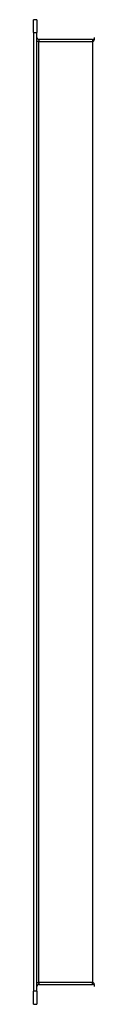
# Model space of a CAD drawing. Header units: inches. Extents: x 8.8 to 84.2, y 6.4 to 55.5.
# Tile 34 of 52: x 60 to 60.9, y 24.1 to 39.1. Entities that reach past the tile are written whole.
import ezdxf

# ---------------------------------------------------------------- set-up
doc = ezdxf.new("R2010")
doc.units = ezdxf.units.IN
doc.header["$MEASUREMENT"] = 0
doc.layers.add('Visible Edges(ANSI)', color=7, linetype='Continuous', lineweight=25)
doc.layers.add('Visible Tangent Edges(ANSI)', color=7, linetype='Continuous', lineweight=25)

msp = doc.modelspace()

# ---------------------------------------------------------------- linework, layer by layer
at = {"layer": 'Visible Edges(ANSI)'}
for p, q in [((59.97, 38.911), (59.97, 39.108)), ((60.023, 39.108), (59.97, 39.108)), ((60.023, 39.108), (60.023, 38.911)), ((59.97, 38.911), (59.97, 24.329)), ((60.023, 24.329), (60.023, 38.911)), ((60.87, 38.807), (60.054, 38.807)), ((60.054, 24.433), (60.87, 24.433)), ((59.97, 24.132), (59.97, 24.329)), ((60.023, 24.329), (60.023, 24.132)), ((59.97, 24.132), (60.023, 24.132))]:
    msp.add_line(p, q, dxfattribs=at)
for centre, start, end in [((60.054, 38.838), 180, 270), ((60.87, 38.838), 270, 0), ((60.054, 24.402), 90, 180), ((60.87, 24.402), 0, 90)]:
    msp.add_arc(centre, 0.031, start, end, dxfattribs=at)
at = {"layer": 'Visible Tangent Edges(ANSI)'}
for p, q in [((59.97, 38.911), (60.023, 38.911)), ((60.054, 38.807), (60.054, 38.776)), ((60.87, 38.807), (60.87, 38.776)), ((60.054, 38.776), (60.023, 38.776)), ((60.054, 38.776), (60.87, 38.776)), ((60.054, 24.464), (60.054, 38.776)), ((60.87, 38.776), (60.87, 24.464)), ((60.023, 24.464), (60.054, 24.464)), ((60.054, 24.464), (60.054, 24.433)), ((60.87, 24.464), (60.054, 24.464)), ((60.87, 24.433), (60.87, 24.464)), ((60.023, 24.329), (59.97, 24.329))]:
    msp.add_line(p, q, dxfattribs=at)
for centre, major_axis, start_param, end_param in [((60.87, 38.838), (0, -0.062), 0, 1.570796), ((60.87, 24.402), (0, 0.062), 4.712389, 6.283185)]:
    msp.add_ellipse(centre, major_axis=major_axis, ratio=0.5, start_param=start_param, end_param=end_param, dxfattribs=at)

doc.saveas('drawing.dxf')
